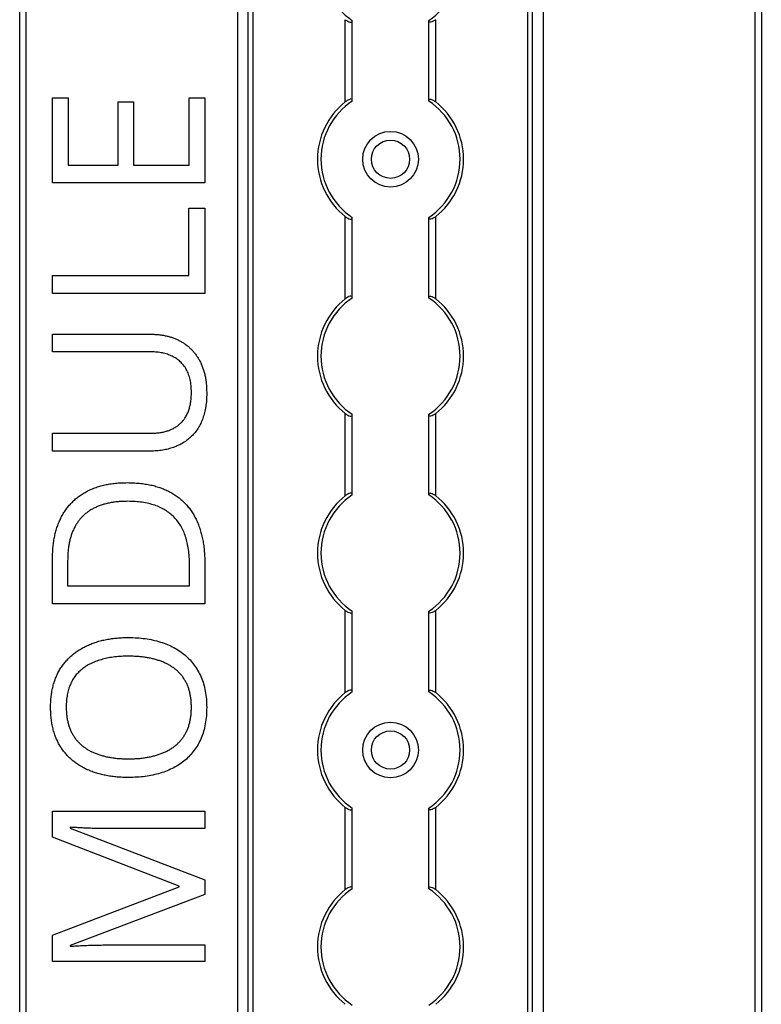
# Model space of a CAD drawing. Header units: millimetres. Extents: x -138 to 5612, y -1401 to 2631.
# Tile 67 of 116: x 3846 to 3952, y 1678 to 1819. Entities that reach past the tile are written whole.
import ezdxf

# ---------------------------------------------------------------- set-up
doc = ezdxf.new("R2010")
doc.units = ezdxf.units.MM

msp = doc.modelspace()

# ---------------------------------------------------------------- linework, layer by layer
at = {"color": 7, "linetype": 'Continuous', "lineweight": 25}
for p, q in [((3845.86, 567.5), (3845.86, 2606.2)), ((3846.76, 2606.2), (3846.76, 567.5)), ((3877.16, 2605.55), (3877.16, 568.05)), ((3877.19, 568.05), (3877.19, 2605.55)), ((3878.72, 568.05), (3878.72, 2605.55)), ((3879.43, 568.05), (3879.43, 2605.55)), ((3918.88, 568.05), (3918.88, 2605.55)), ((3919.59, 568.05), (3919.59, 2605.55)), ((3921.13, 568.05), (3921.13, 2605.55)), ((3921.16, 568.05), (3921.16, 2605.55)), ((3951.56, 567.5), (3951.56, 2606.2)), ((3952.46, 2606.2), (3952.46, 567.5)), ((3892.66, 1807.35), (3892.66, 1819.15)), ((3893.66, 1807.55), (3893.66, 1818.95)), ((3904.66, 1807.55), (3904.66, 1818.95)), ((3905.66, 1807.35), (3905.66, 1819.15)), ((3850.58, 1807.92), (3852.83, 1807.92)), ((3850.58, 1795.73), (3850.58, 1807.92)), ((3852.83, 1807.92), (3852.83, 1798.27)), ((3860.01, 1807.36), (3862.23, 1807.36)), ((3860.01, 1798.27), (3860.01, 1807.36)), ((3862.23, 1807.36), (3862.23, 1798.27)), ((3870.21, 1807.92), (3872.45, 1807.92)), ((3870.21, 1798.27), (3870.21, 1807.92)), ((3872.45, 1807.92), (3872.45, 1795.73)), ((3852.83, 1798.27), (3860.01, 1798.27)), ((3862.23, 1798.27), (3870.21, 1798.27)), ((3872.45, 1795.73), (3850.58, 1795.73)), ((3870.18, 1782.37), (3870.18, 1792.09)), ((3870.18, 1792.09), (3872.45, 1792.09)), ((3872.45, 1792.09), (3872.45, 1779.82)), ((3892.66, 1779.05), (3892.66, 1790.85)), ((3893.66, 1779.25), (3893.66, 1790.65)), ((3904.66, 1779.25), (3904.66, 1790.65)), ((3905.66, 1779.05), (3905.66, 1790.85)), ((3850.58, 1782.37), (3870.18, 1782.37)), ((3850.58, 1779.82), (3850.58, 1782.37)), ((3872.45, 1779.82), (3850.58, 1779.82)), ((3850.58, 1773.95), (3864.73, 1773.95)), ((3850.58, 1771.42), (3850.58, 1773.95)), ((3864.75, 1771.42), (3850.58, 1771.42)), ((3892.66, 1750.75), (3892.66, 1762.55)), ((3893.66, 1750.95), (3893.66, 1762.35)), ((3904.66, 1750.95), (3904.66, 1762.35)), ((3905.66, 1750.75), (3905.66, 1762.55)), ((3850.58, 1759.72), (3864.74, 1759.72)), ((3850.58, 1757.16), (3850.58, 1759.72)), ((3864.66, 1757.16), (3850.58, 1757.16)), ((3850.58, 1735.23), (3850.58, 1741.83)), ((3852.75, 1741.45), (3852.75, 1737.78)), ((3870.27, 1737.78), (3870.27, 1740.87)), ((3872.45, 1741.18), (3872.45, 1735.23)), ((3852.75, 1737.78), (3870.27, 1737.78)), ((3872.45, 1735.23), (3850.58, 1735.23)), ((3892.66, 1722.45), (3892.66, 1734.25)), ((3893.66, 1722.65), (3893.66, 1734.05)), ((3904.66, 1722.65), (3904.66, 1734.05)), ((3905.66, 1722.45), (3905.66, 1734.25)), ((3850.58, 1705.42), (3872.45, 1705.42)), ((3850.58, 1701.67), (3850.58, 1705.42)), ((3872.45, 1705.42), (3872.45, 1702.9)), ((3892.66, 1694.15), (3892.66, 1705.95)), ((3893.66, 1694.35), (3893.66, 1705.75)), ((3904.66, 1694.35), (3904.66, 1705.75)), ((3905.66, 1694.15), (3905.66, 1705.95)), ((3853.13, 1703.1), (3853.13, 1702.98)), ((3853.13, 1702.98), (3872.45, 1695.53)), ((3872.45, 1702.9), (3858.45, 1702.9)), ((3868.77, 1694.64), (3850.58, 1701.67)), ((3872.45, 1695.53), (3872.45, 1693.45)), ((3850.58, 1687.6), (3868.77, 1694.53)), ((3868.77, 1694.53), (3868.77, 1694.64)), ((3872.45, 1693.45), (3853.1, 1686.1)), ((3850.58, 1683.82), (3850.58, 1687.6)), ((3853.1, 1686.1), (3853.1, 1685.98)), ((3858.63, 1686.19), (3872.45, 1686.19)), ((3872.45, 1686.19), (3872.45, 1683.82)), ((3872.45, 1683.82), (3850.58, 1683.82))]:
    msp.add_line(p, q, dxfattribs=at)
for centre, radius in [((3899.16, 1799.1), 4), ((3899.16, 1799.1), 2.75), ((3899.16, 1714.2), 4), ((3899.16, 1714.2), 2.75)]:
    msp.add_circle(centre, radius, dxfattribs=at)
for centre, radius, start, end in [((3899.16, 1827.4), 10, 123.367, 236.633), ((3899.16, 1827.4), 10, 303.367, 56.633), ((3899.16, 1799.1), 10.5, 128.2466, 231.7534), ((3899.16, 1799.1), 10, 123.367, 236.633), ((3899.16, 1799.1), 10, 303.367, 56.633), ((3899.16, 1799.1), 10.5, 308.2466, 51.7534), ((3899.16, 1770.8), 10.5, 128.2466, 231.7534), ((3899.16, 1770.8), 10, 123.367, 236.633), ((3899.16, 1770.8), 10, 303.367, 56.633), ((3899.16, 1770.8), 10.5, 308.2466, 51.7534), ((3899.16, 1742.5), 10.5, 128.2466, 231.7534), ((3899.16, 1742.5), 10, 123.367, 236.633), ((3899.16, 1742.5), 10, 303.367, 56.633), ((3899.16, 1742.5), 10.5, 308.2466, 51.7534), ((3899.16, 1714.2), 10.5, 128.2466, 231.7534), ((3899.16, 1714.2), 10, 123.367, 236.633), ((3899.16, 1714.2), 10, 303.367, 56.633), ((3899.16, 1714.2), 10.5, 308.2466, 51.7534), ((3899.16, 1685.9), 10.5, 128.2466, 231.7534), ((3899.16, 1685.9), 10, 123.367, 236.633), ((3899.16, 1685.9), 10, 303.367, 56.633), ((3899.16, 1685.9), 10.5, 308.2466, 51.7534)]:
    msp.add_arc(centre, radius, start, end, dxfattribs=at)
for points, knots in [([(3892.66, 1819.15), (3892.77, 1819.07), (3892.88, 1818.99), (3893.12, 1818.86), (3893.24, 1818.81), (3893.44, 1818.77), (3893.52, 1818.78), (3893.63, 1818.83), (3893.66, 1818.88), (3893.66, 1818.95)], [0, 0, 0, 0, 0.25, 0.25, 0.5, 0.5, 0.75, 0.75, 1, 1, 1, 1]), ([(3905.66, 1819.15), (3905.55, 1819.07), (3905.43, 1818.99), (3905.19, 1818.86), (3905.07, 1818.81), (3904.87, 1818.77), (3904.79, 1818.78), (3904.68, 1818.83), (3904.66, 1818.88), (3904.66, 1818.95)], [0, 0, 0, 0, 0.25, 0.25, 0.5, 0.5, 0.75, 0.75, 1, 1, 1, 1]), ([(3893.66, 1807.55), (3893.66, 1807.59), (3893.65, 1807.61), (3893.62, 1807.66), (3893.6, 1807.68), (3893.53, 1807.72), (3893.44, 1807.73), (3893.24, 1807.69), (3893.12, 1807.64), (3892.89, 1807.51), (3892.77, 1807.43), (3892.66, 1807.35)], [0, 0, 0, 0, 0.125, 0.125, 0.25, 0.25, 0.5, 0.5, 0.75, 0.75, 1, 1, 1, 1]), ([(3904.66, 1807.55), (3904.66, 1807.59), (3904.66, 1807.61), (3904.69, 1807.66), (3904.71, 1807.68), (3904.79, 1807.72), (3904.87, 1807.73), (3905.07, 1807.69), (3905.19, 1807.64), (3905.43, 1807.51), (3905.54, 1807.43), (3905.66, 1807.35)], [0, 0, 0, 0, 0.125, 0.125, 0.25, 0.25, 0.5, 0.5, 0.75, 0.75, 1, 1, 1, 1]), ([(3892.66, 1790.85), (3892.77, 1790.77), (3892.88, 1790.69), (3893.12, 1790.56), (3893.24, 1790.51), (3893.44, 1790.47), (3893.52, 1790.48), (3893.63, 1790.53), (3893.66, 1790.58), (3893.66, 1790.65)], [0, 0, 0, 0, 0.25, 0.25, 0.5, 0.5, 0.75, 0.75, 1, 1, 1, 1]), ([(3905.66, 1790.85), (3905.55, 1790.77), (3905.43, 1790.69), (3905.19, 1790.56), (3905.07, 1790.51), (3904.87, 1790.47), (3904.79, 1790.48), (3904.68, 1790.53), (3904.66, 1790.58), (3904.66, 1790.65)], [0, 0, 0, 0, 0.25, 0.25, 0.5, 0.5, 0.75, 0.75, 1, 1, 1, 1]), ([(3893.66, 1779.25), (3893.66, 1779.29), (3893.65, 1779.31), (3893.62, 1779.36), (3893.6, 1779.38), (3893.53, 1779.42), (3893.44, 1779.43), (3893.24, 1779.39), (3893.12, 1779.34), (3892.89, 1779.21), (3892.77, 1779.13), (3892.66, 1779.05)], [0, 0, 0, 0, 0.125, 0.125, 0.25, 0.25, 0.5, 0.5, 0.75, 0.75, 1, 1, 1, 1]), ([(3904.66, 1779.25), (3904.66, 1779.29), (3904.66, 1779.31), (3904.69, 1779.36), (3904.71, 1779.38), (3904.79, 1779.42), (3904.87, 1779.43), (3905.07, 1779.39), (3905.19, 1779.34), (3905.43, 1779.21), (3905.54, 1779.13), (3905.66, 1779.05)], [0, 0, 0, 0, 0.125, 0.125, 0.25, 0.25, 0.5, 0.5, 0.75, 0.75, 1, 1, 1, 1]), ([(3864.73, 1773.95), (3864.92, 1773.95), (3865.29, 1773.94), (3865.85, 1773.9), (3866.39, 1773.82), (3866.91, 1773.72), (3867.42, 1773.59), (3867.91, 1773.43), (3868.39, 1773.24), (3868.85, 1773.02), (3869.29, 1772.77), (3869.71, 1772.49), (3870.11, 1772.18), (3870.47, 1771.84), (3870.82, 1771.47), (3871.14, 1771.07), (3871.43, 1770.64), (3871.71, 1770.19), (3871.95, 1769.7), (3872.16, 1769.18), (3872.34, 1768.63), (3872.49, 1768.05), (3872.6, 1767.45), (3872.68, 1766.81), (3872.73, 1766.14), (3872.73, 1765.69), (3872.74, 1765.46)], [0, 0, 0, 0, 0.043263, 0.0853071, 0.1262746, 0.1665823, 0.2063468, 0.2452582, 0.2839218, 0.3224675, 0.3606028, 0.3985429, 0.4363005, 0.4742599, 0.5122193, 0.5506014, 0.5901276, 0.6302635, 0.6714976, 0.7134614, 0.7569318, 0.8019008, 0.8485929, 0.8969165, 0.9473437, 1, 1, 1, 1]), ([(3870.54, 1765.61), (3870.53, 1765.93), (3870.52, 1766.54), (3870.37, 1767.41), (3870.15, 1768.2), (3869.83, 1768.89), (3869.43, 1769.49), (3868.95, 1770.02), (3868.4, 1770.46), (3867.78, 1770.81), (3867.09, 1771.08), (3866.36, 1771.28), (3865.57, 1771.39), (3865.03, 1771.41), (3864.75, 1771.42)], [0, 0, 0, 0, 0.102778, 0.196628, 0.283268, 0.364072, 0.441191, 0.516232, 0.590984, 0.666977, 0.745267, 0.825975, 0.910539, 1, 1, 1, 1]), ([(3872.74, 1765.46), (3872.73, 1765.13), (3872.72, 1764.49), (3872.62, 1763.56), (3872.44, 1762.7), (3872.2, 1761.89), (3871.9, 1761.14), (3871.52, 1760.45), (3871.07, 1759.83), (3870.55, 1759.27), (3869.98, 1758.77), (3869.36, 1758.34), (3868.69, 1757.97), (3867.97, 1757.68), (3867.21, 1757.44), (3866.4, 1757.28), (3865.55, 1757.17), (3864.96, 1757.16), (3864.66, 1757.16)], [0, 0, 0, 0, 0.074981, 0.145616, 0.212407, 0.276161, 0.337151, 0.396523, 0.454792, 0.512599, 0.570262, 0.627474, 0.685175, 0.743724, 0.804151, 0.866508, 0.931777, 1, 1, 1, 1]), ([(3864.74, 1759.72), (3864.96, 1759.73), (3865.4, 1759.73), (3866.04, 1759.81), (3866.64, 1759.92), (3867.2, 1760.08), (3867.72, 1760.29), (3868.2, 1760.54), (3868.64, 1760.84), (3869.03, 1761.19), (3869.39, 1761.58), (3869.7, 1762.02), (3869.96, 1762.51), (3870.17, 1763.04), (3870.33, 1763.62), (3870.45, 1764.24), (3870.53, 1764.91), (3870.53, 1765.37), (3870.54, 1765.61)], [0, 0, 0, 0, 0.071471, 0.139559, 0.203707, 0.264838, 0.324092, 0.381066, 0.437244, 0.492859, 0.548749, 0.605459, 0.663069, 0.723807, 0.786875, 0.85388, 0.924772, 1, 1, 1, 1]), ([(3892.66, 1762.55), (3892.77, 1762.47), (3892.88, 1762.39), (3893.12, 1762.26), (3893.24, 1762.21), (3893.44, 1762.17), (3893.52, 1762.18), (3893.63, 1762.23), (3893.66, 1762.28), (3893.66, 1762.35)], [0, 0, 0, 0, 0.25, 0.25, 0.5, 0.5, 0.75, 0.75, 1, 1, 1, 1]), ([(3905.66, 1762.55), (3905.55, 1762.47), (3905.43, 1762.39), (3905.19, 1762.26), (3905.07, 1762.21), (3904.87, 1762.17), (3904.79, 1762.18), (3904.68, 1762.23), (3904.66, 1762.28), (3904.66, 1762.35)], [0, 0, 0, 0, 0.25, 0.25, 0.5, 0.5, 0.75, 0.75, 1, 1, 1, 1]), ([(3850.58, 1741.83), (3850.59, 1742.11), (3850.59, 1742.64), (3850.65, 1743.44), (3850.75, 1744.2), (3850.88, 1744.94), (3851.05, 1745.64), (3851.26, 1746.32), (3851.51, 1746.97), (3851.79, 1747.59), (3852.11, 1748.17), (3852.48, 1748.72), (3852.87, 1749.25), (3853.31, 1749.73), (3853.77, 1750.18), (3854.28, 1750.59), (3854.83, 1750.97), (3855.41, 1751.32), (3856.02, 1751.63), (3856.67, 1751.89), (3857.36, 1752.12), (3858.09, 1752.3), (3858.84, 1752.45), (3859.63, 1752.55), (3860.46, 1752.6), (3861.02, 1752.61), (3861.31, 1752.62)], [0, 0, 0, 0, 0.047452, 0.093219, 0.137685, 0.180943, 0.222615, 0.263414, 0.303514, 0.342755, 0.381436, 0.419417, 0.457114, 0.494702, 0.532062, 0.56979, 0.60813, 0.647007, 0.686572, 0.727287, 0.768888, 0.811989, 0.856396, 0.902422, 0.950235, 1, 1, 1, 1]), ([(3861.31, 1752.62), (3861.61, 1752.61), (3862.2, 1752.6), (3863.07, 1752.54), (3863.9, 1752.43), (3864.69, 1752.29), (3865.44, 1752.1), (3866.16, 1751.87), (3866.84, 1751.59), (3867.48, 1751.28), (3868.08, 1750.92), (3868.64, 1750.53), (3869.17, 1750.1), (3869.66, 1749.63), (3870.1, 1749.12), (3870.51, 1748.57), (3870.88, 1747.99), (3871.21, 1747.37), (3871.5, 1746.71), (3871.76, 1746.02), (3871.97, 1745.29), (3872.15, 1744.54), (3872.28, 1743.75), (3872.38, 1742.92), (3872.45, 1742.06), (3872.45, 1741.47), (3872.45, 1741.18)], [0, 0, 0, 0, 0.049673, 0.097263, 0.142916, 0.187223, 0.229672, 0.270857, 0.310817, 0.349899, 0.388098, 0.425849, 0.463032, 0.499874, 0.536788, 0.574178, 0.611928, 0.65059, 0.690036, 0.730237, 0.77167, 0.814182, 0.858122, 0.903715, 0.951062, 1, 1, 1, 1]), ([(3893.66, 1750.95), (3893.66, 1750.99), (3893.65, 1751.01), (3893.62, 1751.06), (3893.6, 1751.08), (3893.53, 1751.12), (3893.44, 1751.13), (3893.24, 1751.09), (3893.12, 1751.04), (3892.89, 1750.91), (3892.77, 1750.83), (3892.66, 1750.75)], [0, 0, 0, 0, 0.125, 0.125, 0.25, 0.25, 0.5, 0.5, 0.75, 0.75, 1, 1, 1, 1]), ([(3904.66, 1750.95), (3904.66, 1750.99), (3904.66, 1751.01), (3904.69, 1751.06), (3904.71, 1751.08), (3904.79, 1751.12), (3904.87, 1751.13), (3905.07, 1751.09), (3905.19, 1751.04), (3905.43, 1750.91), (3905.54, 1750.83), (3905.66, 1750.75)], [0, 0, 0, 0, 0.125, 0.125, 0.25, 0.25, 0.5, 0.5, 0.75, 0.75, 1, 1, 1, 1]), ([(3861.4, 1749.94), (3861.16, 1749.93), (3860.69, 1749.93), (3860, 1749.88), (3859.34, 1749.81), (3858.72, 1749.7), (3858.12, 1749.56), (3857.56, 1749.39), (3857.03, 1749.19), (3856.54, 1748.96), (3856.07, 1748.7), (3855.64, 1748.42), (3855.24, 1748.09), (3854.86, 1747.75), (3854.52, 1747.38), (3854.21, 1746.97), (3853.93, 1746.54), (3853.68, 1746.08), (3853.46, 1745.59), (3853.27, 1745.08), (3853.11, 1744.54), (3852.98, 1743.97), (3852.88, 1743.38), (3852.8, 1742.76), (3852.76, 1742.11), (3852.76, 1741.67), (3852.75, 1741.45)], [0, 0, 0, 0, 0.0517544, 0.1013886, 0.1489731, 0.1946587, 0.2382799, 0.2803169, 0.3209544, 0.3603969, 0.3984331, 0.4359955, 0.4728103, 0.5092084, 0.5458426, 0.5822617, 0.6192066, 0.6569356, 0.6953999, 0.7346167, 0.7752467, 0.8168568, 0.8602846, 0.9050144, 0.9517585, 1, 1, 1, 1]), ([(3870.27, 1740.87), (3870.26, 1741.24), (3870.24, 1741.95), (3870.15, 1742.98), (3869.96, 1743.94), (3869.73, 1744.83), (3869.41, 1745.64), (3869.03, 1746.4), (3868.58, 1747.07), (3868.05, 1747.68), (3867.45, 1748.22), (3866.79, 1748.68), (3866.05, 1749.07), (3865.26, 1749.39), (3864.39, 1749.63), (3863.45, 1749.81), (3862.45, 1749.92), (3861.76, 1749.93), (3861.4, 1749.94)], [0, 0, 0, 0, 0.0754383, 0.1463016, 0.2130583, 0.2762961, 0.3362154, 0.3938276, 0.4494525, 0.5044159, 0.559098, 0.6145652, 0.6712356, 0.7301315, 0.7920628, 0.8573195, 0.9263923, 1, 1, 1, 1]), ([(3892.66, 1734.25), (3892.77, 1734.17), (3892.88, 1734.09), (3893.12, 1733.96), (3893.24, 1733.91), (3893.44, 1733.87), (3893.52, 1733.88), (3893.63, 1733.93), (3893.66, 1733.98), (3893.66, 1734.05)], [0, 0, 0, 0, 0.25, 0.25, 0.5, 0.5, 0.75, 0.75, 1, 1, 1, 1]), ([(3905.66, 1734.25), (3905.55, 1734.17), (3905.43, 1734.09), (3905.19, 1733.96), (3905.07, 1733.91), (3904.87, 1733.87), (3904.79, 1733.88), (3904.68, 1733.93), (3904.66, 1733.98), (3904.66, 1734.05)], [0, 0, 0, 0, 0.25, 0.25, 0.5, 0.5, 0.75, 0.75, 1, 1, 1, 1]), ([(3850.3, 1720.37), (3850.3, 1720.64), (3850.31, 1721.16), (3850.38, 1721.93), (3850.48, 1722.66), (3850.64, 1723.36), (3850.83, 1724.03), (3851.07, 1724.67), (3851.35, 1725.28), (3851.67, 1725.85), (3852.04, 1726.39), (3852.44, 1726.9), (3852.87, 1727.37), (3853.35, 1727.81), (3853.86, 1728.21), (3854.4, 1728.58), (3854.97, 1728.93), (3855.59, 1729.22), (3856.23, 1729.5), (3856.9, 1729.72), (3857.6, 1729.93), (3858.33, 1730.08), (3859.08, 1730.21), (3859.87, 1730.3), (3860.68, 1730.36), (3861.23, 1730.36), (3861.51, 1730.37)], [0, 0, 0, 0, 0.046917, 0.091903, 0.135346, 0.177456, 0.218435, 0.258262, 0.297315, 0.335934, 0.374019, 0.411863, 0.449668, 0.487281, 0.525287, 0.56388, 0.602891, 0.642975, 0.683963, 0.725573, 0.768127, 0.811875, 0.856809, 0.902961, 0.950745, 1, 1, 1, 1]), ([(3861.51, 1730.37), (3861.92, 1730.36), (3862.73, 1730.34), (3863.9, 1730.22), (3865.02, 1730.02), (3866.09, 1729.73), (3867.09, 1729.38), (3868.02, 1728.94), (3868.87, 1728.42), (3869.65, 1727.83), (3870.35, 1727.15), (3870.98, 1726.4), (3871.5, 1725.57), (3871.95, 1724.67), (3872.31, 1723.69), (3872.56, 1722.63), (3872.71, 1721.5), (3872.73, 1720.73), (3872.74, 1720.33)], [0, 0, 0, 0, 0.072324, 0.141328, 0.207936, 0.272271, 0.334451, 0.39435, 0.452678, 0.50999, 0.56663, 0.623328, 0.680743, 0.739351, 0.799977, 0.863359, 0.929736, 1, 1, 1, 1]), ([(3861.51, 1727.68), (3861.17, 1727.68), (3860.5, 1727.67), (3859.53, 1727.58), (3858.62, 1727.45), (3857.77, 1727.25), (3856.97, 1727), (3856.23, 1726.7), (3855.54, 1726.34), (3854.92, 1725.92), (3854.36, 1725.44), (3853.87, 1724.9), (3853.45, 1724.3), (3853.12, 1723.63), (3852.86, 1722.91), (3852.68, 1722.12), (3852.56, 1721.26), (3852.55, 1720.68), (3852.55, 1720.37)], [0, 0, 0, 0, 0.0777002, 0.1512807, 0.2209958, 0.2872296, 0.3502952, 0.4107428, 0.4692514, 0.5259533, 0.5812807, 0.6360411, 0.690696, 0.7467865, 0.8050754, 0.8662444, 0.9310161, 1, 1, 1, 1]), ([(3870.54, 1720.33), (3870.53, 1720.53), (3870.53, 1720.94), (3870.47, 1721.53), (3870.39, 1722.1), (3870.27, 1722.64), (3870.11, 1723.15), (3869.92, 1723.63), (3869.7, 1724.08), (3869.44, 1724.5), (3869.15, 1724.9), (3868.83, 1725.26), (3868.48, 1725.61), (3868.1, 1725.92), (3867.69, 1726.2), (3867.26, 1726.47), (3866.79, 1726.7), (3866.3, 1726.91), (3865.78, 1727.09), (3865.24, 1727.25), (3864.67, 1727.38), (3864.09, 1727.49), (3863.48, 1727.57), (3862.84, 1727.64), (3862.18, 1727.67), (3861.74, 1727.68), (3861.51, 1727.68)], [0, 0, 0, 0, 0.04684, 0.091834, 0.13478, 0.176242, 0.216125, 0.255001, 0.292842, 0.330066, 0.366924, 0.403419, 0.440075, 0.476901, 0.514574, 0.55283, 0.591717, 0.63203, 0.673492, 0.715712, 0.75968, 0.80461, 0.851198, 0.898918, 0.948821, 1, 1, 1, 1]), ([(3893.66, 1722.65), (3893.66, 1722.69), (3893.65, 1722.71), (3893.62, 1722.76), (3893.6, 1722.78), (3893.53, 1722.82), (3893.44, 1722.83), (3893.24, 1722.79), (3893.12, 1722.74), (3892.89, 1722.61), (3892.77, 1722.53), (3892.66, 1722.45)], [0, 0, 0, 0, 0.125, 0.125, 0.25, 0.25, 0.5, 0.5, 0.75, 0.75, 1, 1, 1, 1]), ([(3904.66, 1722.65), (3904.66, 1722.69), (3904.66, 1722.71), (3904.69, 1722.76), (3904.71, 1722.78), (3904.79, 1722.82), (3904.87, 1722.83), (3905.07, 1722.79), (3905.19, 1722.74), (3905.43, 1722.61), (3905.54, 1722.53), (3905.66, 1722.45)], [0, 0, 0, 0, 0.125, 0.125, 0.25, 0.25, 0.5, 0.5, 0.75, 0.75, 1, 1, 1, 1]), ([(3861.48, 1710.25), (3861.21, 1710.25), (3860.67, 1710.26), (3859.87, 1710.31), (3859.1, 1710.4), (3858.35, 1710.52), (3857.63, 1710.67), (3856.94, 1710.86), (3856.27, 1711.09), (3855.62, 1711.34), (3855.01, 1711.64), (3854.43, 1711.97), (3853.89, 1712.34), (3853.38, 1712.75), (3852.9, 1713.18), (3852.47, 1713.66), (3852.06, 1714.17), (3851.69, 1714.72), (3851.36, 1715.3), (3851.08, 1715.92), (3850.83, 1716.57), (3850.64, 1717.27), (3850.48, 1717.99), (3850.38, 1718.75), (3850.31, 1719.55), (3850.3, 1720.09), (3850.3, 1720.37)], [0, 0, 0, 0, 0.047877, 0.094552, 0.139839, 0.183864, 0.226746, 0.268614, 0.309851, 0.350257, 0.389948, 0.428651, 0.466829, 0.50457, 0.542111, 0.579652, 0.617595, 0.655987, 0.694915, 0.734508, 0.775117, 0.817054, 0.860189, 0.904866, 0.9516, 1, 1, 1, 1]), ([(3852.55, 1720.37), (3852.55, 1720.16), (3852.56, 1719.76), (3852.6, 1719.16), (3852.69, 1718.6), (3852.81, 1718.06), (3852.96, 1717.54), (3853.15, 1717.06), (3853.37, 1716.6), (3853.63, 1716.18), (3853.91, 1715.77), (3854.23, 1715.4), (3854.57, 1715.05), (3854.95, 1714.74), (3855.35, 1714.44), (3855.78, 1714.17), (3856.24, 1713.93), (3856.72, 1713.72), (3857.24, 1713.54), (3857.78, 1713.37), (3858.34, 1713.23), (3858.93, 1713.12), (3859.54, 1713.03), (3860.17, 1712.97), (3860.83, 1712.94), (3861.28, 1712.93), (3861.51, 1712.93)], [0, 0, 0, 0, 0.046797, 0.09172, 0.134626, 0.176375, 0.21654, 0.255258, 0.293513, 0.330817, 0.367717, 0.404466, 0.441323, 0.478072, 0.515561, 0.553386, 0.592244, 0.632344, 0.673565, 0.715842, 0.759522, 0.80441, 0.850671, 0.898679, 0.948535, 1, 1, 1, 1]), ([(3872.74, 1720.33), (3872.73, 1719.92), (3872.71, 1719.12), (3872.56, 1717.96), (3872.31, 1716.89), (3871.95, 1715.9), (3871.51, 1714.98), (3870.97, 1714.15), (3870.35, 1713.4), (3869.64, 1712.73), (3868.86, 1712.14), (3868, 1711.63), (3867.07, 1711.2), (3866.06, 1710.85), (3865, 1710.58), (3863.87, 1710.39), (3862.7, 1710.27), (3861.89, 1710.26), (3861.48, 1710.25)], [0, 0, 0, 0, 0.071666, 0.139197, 0.203219, 0.264466, 0.323199, 0.38064, 0.437009, 0.493331, 0.550205, 0.608153, 0.667719, 0.729367, 0.793384, 0.859516, 0.928353, 1, 1, 1, 1]), ([(3861.51, 1712.93), (3861.74, 1712.93), (3862.18, 1712.94), (3862.84, 1712.97), (3863.48, 1713.03), (3864.09, 1713.12), (3864.68, 1713.23), (3865.24, 1713.37), (3865.78, 1713.53), (3866.3, 1713.72), (3866.79, 1713.93), (3867.26, 1714.16), (3867.69, 1714.43), (3868.1, 1714.72), (3868.48, 1715.04), (3868.83, 1715.38), (3869.15, 1715.76), (3869.44, 1716.15), (3869.7, 1716.58), (3869.92, 1717.03), (3870.11, 1717.52), (3870.27, 1718.02), (3870.39, 1718.56), (3870.47, 1719.13), (3870.53, 1719.72), (3870.53, 1720.12), (3870.54, 1720.33)], [0, 0, 0, 0, 0.051101, 0.100928, 0.148576, 0.195139, 0.240002, 0.28398, 0.326136, 0.367647, 0.40803, 0.447008, 0.485379, 0.523189, 0.560172, 0.596772, 0.633716, 0.670518, 0.707971, 0.746052, 0.78487, 0.824692, 0.866091, 0.908972, 0.953565, 1, 1, 1, 1]), ([(3892.66, 1705.95), (3892.77, 1705.87), (3892.88, 1705.79), (3893.12, 1705.66), (3893.24, 1705.61), (3893.44, 1705.57), (3893.52, 1705.58), (3893.63, 1705.63), (3893.66, 1705.68), (3893.66, 1705.75)], [0, 0, 0, 0, 0.25, 0.25, 0.5, 0.5, 0.75, 0.75, 1, 1, 1, 1]), ([(3905.66, 1705.95), (3905.55, 1705.87), (3905.43, 1705.79), (3905.19, 1705.66), (3905.07, 1705.61), (3904.87, 1705.57), (3904.79, 1705.58), (3904.68, 1705.63), (3904.66, 1705.68), (3904.66, 1705.75)], [0, 0, 0, 0, 0.25, 0.25, 0.5, 0.5, 0.75, 0.75, 1, 1, 1, 1]), ([(3858.45, 1702.9), (3858.13, 1702.91), (3857.48, 1702.91), (3856.51, 1702.93), (3855.56, 1702.97), (3854.67, 1703), (3853.87, 1703.05), (3853.36, 1703.08), (3853.13, 1703.1)], [0, 0, 0, 0, 0.18235, 0.366387, 0.545523, 0.71471, 0.868184, 1, 1, 1, 1]), ([(3893.66, 1694.35), (3893.66, 1694.39), (3893.65, 1694.41), (3893.62, 1694.46), (3893.6, 1694.48), (3893.53, 1694.52), (3893.44, 1694.53), (3893.24, 1694.49), (3893.12, 1694.44), (3892.89, 1694.31), (3892.77, 1694.23), (3892.66, 1694.15)], [0, 0, 0, 0, 0.125, 0.125, 0.25, 0.25, 0.5, 0.5, 0.75, 0.75, 1, 1, 1, 1]), ([(3904.66, 1694.35), (3904.66, 1694.39), (3904.66, 1694.41), (3904.69, 1694.46), (3904.71, 1694.48), (3904.79, 1694.52), (3904.87, 1694.53), (3905.07, 1694.49), (3905.19, 1694.44), (3905.43, 1694.31), (3905.54, 1694.23), (3905.66, 1694.15)], [0, 0, 0, 0, 0.125, 0.125, 0.25, 0.25, 0.5, 0.5, 0.75, 0.75, 1, 1, 1, 1]), ([(3853.1, 1685.98), (3853.32, 1686), (3853.82, 1686.04), (3854.63, 1686.09), (3855.54, 1686.13), (3856.53, 1686.16), (3857.57, 1686.18), (3858.27, 1686.18), (3858.63, 1686.19)], [0, 0, 0, 0, 0.123014, 0.270684, 0.437474, 0.617814, 0.807723, 1, 1, 1, 1])]:
    msp.add_open_spline(points, degree=3, knots=knots, dxfattribs=at)
for points in [[(3893.66, 1818.95), (3893.66, 1818.98), (3893.66, 1819.01), (3893.66, 1819.05)], [(3904.66, 1818.95), (3904.66, 1818.98), (3904.66, 1819.01), (3904.66, 1819.05)], [(3893.66, 1807.45), (3893.66, 1807.49), (3893.66, 1807.52), (3893.66, 1807.55)], [(3904.66, 1807.45), (3904.66, 1807.49), (3904.66, 1807.52), (3904.66, 1807.55)], [(3893.66, 1790.65), (3893.66, 1790.68), (3893.66, 1790.71), (3893.66, 1790.75)], [(3904.66, 1790.65), (3904.66, 1790.68), (3904.66, 1790.71), (3904.66, 1790.75)], [(3893.66, 1779.15), (3893.66, 1779.19), (3893.66, 1779.22), (3893.66, 1779.25)], [(3904.66, 1779.15), (3904.66, 1779.19), (3904.66, 1779.22), (3904.66, 1779.25)], [(3893.66, 1762.35), (3893.66, 1762.38), (3893.66, 1762.41), (3893.66, 1762.45)], [(3904.66, 1762.35), (3904.66, 1762.38), (3904.66, 1762.41), (3904.66, 1762.45)], [(3893.66, 1750.85), (3893.66, 1750.89), (3893.66, 1750.92), (3893.66, 1750.95)], [(3904.66, 1750.85), (3904.66, 1750.89), (3904.66, 1750.92), (3904.66, 1750.95)], [(3893.66, 1734.05), (3893.66, 1734.08), (3893.66, 1734.11), (3893.66, 1734.15)], [(3904.66, 1734.05), (3904.66, 1734.08), (3904.66, 1734.11), (3904.66, 1734.15)], [(3893.66, 1722.55), (3893.66, 1722.59), (3893.66, 1722.62), (3893.66, 1722.65)], [(3904.66, 1722.55), (3904.66, 1722.59), (3904.66, 1722.62), (3904.66, 1722.65)], [(3893.66, 1705.75), (3893.66, 1705.78), (3893.66, 1705.81), (3893.66, 1705.85)], [(3904.66, 1705.75), (3904.66, 1705.78), (3904.66, 1705.81), (3904.66, 1705.85)], [(3893.66, 1694.25), (3893.66, 1694.29), (3893.66, 1694.32), (3893.66, 1694.35)], [(3904.66, 1694.25), (3904.66, 1694.29), (3904.66, 1694.32), (3904.66, 1694.35)]]:
    msp.add_open_spline(points, degree=3, dxfattribs=at)

doc.saveas('drawing.dxf')
